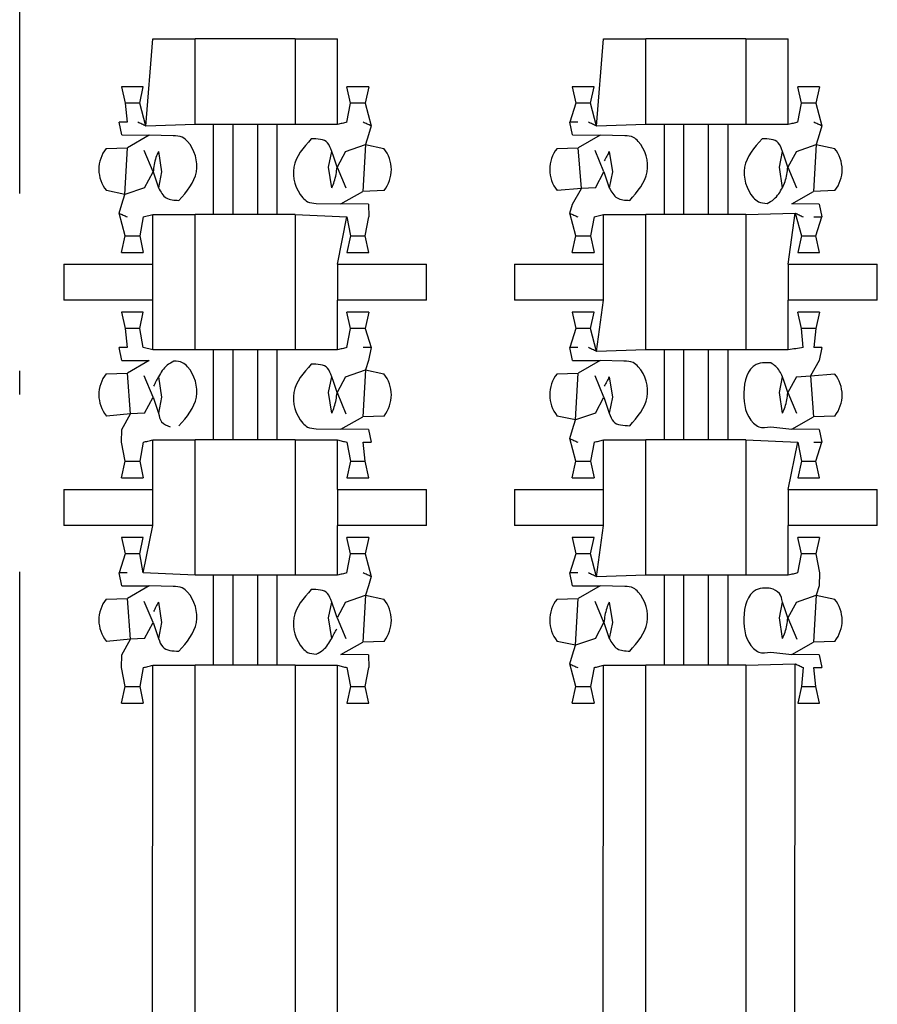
# Model space of a CAD drawing. Header units: millimetres. Extents: x 618 to 1482, y 17 to 575.
# Tile 35 of 90: x 988.7 to 992.33, y 251.52 to 255.68. Entities that reach past the tile are written whole.
import ezdxf

# ---------------------------------------------------------------- set-up
doc = ezdxf.new("R2010")
doc.units = ezdxf.units.MM
doc.linetypes.add('DOT_CENTER', pattern=[14, 12, -1, 0, -1])
doc.layers.add('1', color=7, linetype='Continuous')

# ---------------------------------------------------------------- blocks, each defined once
blk = doc.blocks.new('cu_bee7s_cca__41', base_point=(1238.7621, 264.915))
at = {"color": 124, "linetype": 'Continuous'}
for p, q in [((1318.9784, 340.3116), (1319.0177, 340.8031)), ((1319.2564, 340.3205), (1319.2564, 340.8031)), ((1319.8205, 340.8031), (1319.8205, 340.3205)), ((1320.0591, 340.3205), (1320.0591, 340.8031)), ((1321.5184, 340.3116), (1321.5577, 340.8031)), ((1321.7964, 340.3205), (1321.7964, 340.8031)), ((1322.3605, 340.8031), (1322.3605, 340.3205)), ((1322.5991, 340.3205), (1322.5991, 340.8031)), ((1318.9444, 340.4403), (1318.8625, 340.4406)), ((1320.2144, 340.4406), (1320.1325, 340.4403)), ((1321.4844, 340.4403), (1321.4025, 340.4406)), ((1322.7544, 340.4406), (1322.6725, 340.4403)), ((1319.4686, 340.3205), (1319.4686, 339.8125)), ((1319.6083, 340.3205), (1319.6083, 339.8125)), ((1322.0086, 340.3205), (1322.0086, 339.8125)), ((1322.1483, 340.3205), (1322.1483, 339.8125)), ((1318.8605, 339.9254), (1318.8758, 340.1895)), ((1320.2164, 340.2076), (1320.201, 339.9435)), ((1321.4336, 339.96), (1321.4158, 340.1895)), ((1322.7564, 340.2076), (1322.741, 339.9435)), ((1319.0177, 339.5331), (1319.0177, 339.8125)), ((1319.2564, 339.0505), (1319.2564, 339.8125)), ((1319.8205, 339.8125), (1319.8205, 339.0505)), ((1320.0591, 339.5331), (1320.112, 339.7998)), ((1321.5577, 339.5331), (1321.5577, 339.8125)), ((1321.7964, 339.0505), (1321.7964, 339.8125)), ((1322.3605, 339.8125), (1322.3605, 339.0505)), ((1322.5991, 339.5331), (1322.6385, 339.8214)), ((1318.8625, 339.6924), (1318.9444, 339.6927)), ((1320.1325, 339.6927), (1320.2144, 339.6924)), ((1321.4025, 339.6924), (1321.4844, 339.6927)), ((1322.6725, 339.6927), (1322.7544, 339.6924)), ((1318.5163, 339.5331), (1318.5163, 339.3299)), ((1319.0177, 339.3299), (1319.0177, 339.5331)), ((1320.0591, 339.5331), (1320.0591, 339.3299)), ((1320.5606, 339.3299), (1320.5606, 339.5331)), ((1321.0563, 339.5331), (1321.0563, 339.3299)), ((1321.5577, 339.3299), (1321.5577, 339.5331)), ((1322.5991, 339.5331), (1322.5991, 339.3299)), ((1323.1006, 339.3299), (1323.1006, 339.5331)), ((1319.0177, 339.0505), (1319.0177, 339.3299)), ((1320.0591, 339.0505), (1320.0591, 339.3299)), ((1321.5184, 339.0416), (1321.5577, 339.3299)), ((1322.5991, 339.0505), (1322.5991, 339.3299)), ((1318.9444, 339.1703), (1318.8625, 339.1706)), ((1320.2144, 339.1706), (1320.1325, 339.1703)), ((1321.4844, 339.1703), (1321.4025, 339.1706)), ((1322.7544, 339.1706), (1322.6725, 339.1703)), ((1319.4686, 339.0505), (1319.4686, 338.5425)), ((1319.6083, 339.0505), (1319.6083, 338.5425)), ((1322.0086, 339.0505), (1322.0086, 338.5425)), ((1322.1483, 339.0505), (1322.1483, 338.5425)), ((1320.2164, 338.9376), (1320.201, 338.6735)), ((1318.8936, 338.69), (1318.8758, 338.9195)), ((1321.4005, 338.6554), (1321.4158, 338.9195)), ((1322.7233, 338.903), (1322.741, 338.6735)), ((1319.0177, 338.2631), (1319.0177, 338.5425)), ((1319.2564, 337.7805), (1319.2564, 338.5425)), ((1319.8205, 338.5425), (1319.8205, 337.7805)), ((1320.0591, 338.2631), (1320.0591, 338.5425)), ((1321.5577, 338.2631), (1321.5577, 338.5425)), ((1321.7964, 337.7805), (1321.7964, 338.5425)), ((1322.3605, 338.5425), (1322.3605, 337.7805)), ((1322.5991, 338.2631), (1322.652, 338.5298)), ((1318.8625, 338.4224), (1318.9444, 338.4227)), ((1320.1325, 338.4227), (1320.2144, 338.4224)), ((1321.4025, 338.4224), (1321.4844, 338.4227)), ((1322.6725, 338.4227), (1322.7544, 338.4224)), ((1318.5163, 338.2631), (1318.5163, 338.0599)), ((1319.0177, 338.0599), (1319.0177, 338.2631)), ((1320.0591, 338.2631), (1320.0591, 338.0599)), ((1320.5606, 338.0599), (1320.5606, 338.2631)), ((1321.0563, 338.2631), (1321.0563, 338.0599)), ((1321.5577, 338.0599), (1321.5577, 338.2631)), ((1322.5991, 338.2631), (1322.5991, 338.0599)), ((1323.1006, 338.0599), (1323.1006, 338.2631)), ((1318.9649, 337.7932), (1319.0177, 338.0599)), ((1320.0591, 337.7805), (1320.0591, 338.0599)), ((1321.5184, 337.7716), (1321.5577, 338.0599)), ((1322.5991, 337.7805), (1322.5991, 338.0599)), ((1318.9444, 337.9003), (1318.8625, 337.9006)), ((1320.2144, 337.9006), (1320.1325, 337.9003)), ((1321.4844, 337.9003), (1321.4025, 337.9006)), ((1322.7544, 337.9006), (1322.6725, 337.9003)), ((1319.4686, 337.7805), (1319.4686, 337.2725)), ((1319.6083, 337.7805), (1319.6083, 337.2725)), ((1322.0086, 337.7805), (1322.0086, 337.2725)), ((1322.1483, 337.7805), (1322.1483, 337.2725)), ((1320.2164, 337.6676), (1320.201, 337.4035)), ((1322.7564, 337.6676), (1322.741, 337.4035)), ((1318.8936, 337.42), (1318.8758, 337.6495)), ((1321.4005, 337.3854), (1321.4158, 337.6495)), ((1318.9784, 293.3216), (1319.0177, 337.2725)), ((1319.2564, 293.3305), (1319.2564, 337.2725)), ((1319.8205, 337.2725), (1319.8205, 293.3305)), ((1320.0591, 293.3305), (1320.0591, 337.2725)), ((1321.5184, 293.3216), (1321.5577, 337.2725)), ((1321.7964, 293.3305), (1321.7964, 337.2725)), ((1322.3605, 337.2725), (1322.3605, 293.3305)), ((1322.5991, 293.3305), (1322.6385, 337.2814)), ((1318.8625, 337.1524), (1318.9444, 337.1527)), ((1320.1325, 337.1527), (1320.2144, 337.1524)), ((1321.4025, 337.1524), (1321.4844, 337.1527)), ((1322.6725, 337.1527), (1322.7544, 337.1524))]:
    blk.add_line(p, q, dxfattribs=at)
at = {"color": 7, "linetype": 'Continuous'}
for p, q in [((1319.0177, 340.8031), (1319.2564, 340.8031)), ((1319.8205, 340.8031), (1319.2564, 340.8031)), ((1319.8205, 340.8031), (1320.0591, 340.8031)), ((1321.5577, 340.8031), (1321.7964, 340.8031)), ((1322.3605, 340.8031), (1321.7964, 340.8031)), ((1322.3605, 340.8031), (1322.5991, 340.8031)), ((1318.9649, 340.5333), (1318.842, 340.5333)), ((1318.842, 340.5333), (1318.8625, 340.4406)), ((1318.9444, 340.4403), (1318.9649, 340.5333)), ((1320.1325, 340.4403), (1320.112, 340.5333)), ((1320.2349, 340.5333), (1320.112, 340.5333)), ((1320.2349, 340.5333), (1320.2144, 340.4406)), ((1321.382, 340.5333), (1321.4025, 340.4406)), ((1321.5049, 340.5333), (1321.382, 340.5333)), ((1321.4844, 340.4403), (1321.5049, 340.5333)), ((1322.6725, 340.4403), (1322.652, 340.5333)), ((1322.7749, 340.5333), (1322.652, 340.5333)), ((1322.7749, 340.5333), (1322.7544, 340.4406)), ((1318.8625, 340.4406), (1318.8734, 340.3332)), ((1318.9784, 340.3116), (1318.9444, 340.4403)), ((1320.112, 340.3332), (1320.1325, 340.4403)), ((1320.2144, 340.4406), (1320.2484, 340.3131)), ((1321.4025, 340.4406), (1321.3685, 340.3332)), ((1321.5184, 340.3116), (1321.4844, 340.4403)), ((1322.652, 340.3332), (1322.6725, 340.4403)), ((1322.7544, 340.4406), (1322.7884, 340.3131)), ((1318.8433, 340.2612), (1318.8285, 340.3332)), ((1321.3833, 340.2612), (1321.3685, 340.3332)), ((1319.2564, 340.3205), (1318.9784, 340.3116)), ((1319.3594, 340.3205), (1319.2564, 340.3205)), ((1319.4686, 340.3205), (1319.3594, 340.3205)), ((1319.3594, 340.3205), (1319.3594, 339.8125)), ((1319.6083, 340.3205), (1319.4686, 340.3205)), ((1319.7175, 340.3205), (1319.6083, 340.3205)), ((1319.8205, 340.3205), (1319.7175, 340.3205)), ((1319.7175, 340.3205), (1319.7175, 339.8125)), ((1320.0591, 340.3205), (1319.8205, 340.3205)), ((1320.2484, 340.3131), (1320.2335, 340.2612)), ((1321.7964, 340.3205), (1321.5184, 340.3116)), ((1321.8994, 340.3205), (1321.7964, 340.3205)), ((1322.0086, 340.3205), (1321.8994, 340.3205)), ((1321.8994, 340.3205), (1321.8994, 339.8125)), ((1322.1483, 340.3205), (1322.0086, 340.3205)), ((1322.2575, 340.3205), (1322.1483, 340.3205)), ((1322.3605, 340.3205), (1322.2575, 340.3205)), ((1322.2575, 340.3205), (1322.2575, 339.8125)), ((1322.5991, 340.3205), (1322.3605, 340.3205)), ((1322.7884, 340.3131), (1322.7735, 340.2612)), ((1318.8433, 340.2612), (1318.9986, 340.2596)), ((1318.9986, 340.2596), (1318.8758, 340.1895)), ((1319.133, 340.2568), (1318.9986, 340.2596)), ((1320.2335, 340.2612), (1320.2164, 340.2076)), ((1321.3833, 340.2612), (1321.5386, 340.2596)), ((1321.5386, 340.2596), (1321.4158, 340.1895)), ((1321.6775, 340.2573), (1321.5386, 340.2596)), ((1322.7735, 340.2612), (1322.7564, 340.2076)), ((1318.7558, 340.1855), (1318.8758, 340.1895)), ((1319.0202, 340.053), (1318.97, 340.173)), ((1319.0504, 340.1689), (1319.068, 340.053)), ((1320.0089, 340.08), (1320.0264, 340.1689)), ((1320.1047, 340.1689), (1320.0567, 340.08)), ((1320.1047, 340.1689), (1320.2164, 340.2076)), ((1320.2164, 340.2076), (1320.3203, 340.1855)), ((1321.2958, 340.1855), (1321.4158, 340.1895)), ((1321.5602, 340.053), (1321.51, 340.173)), ((1321.5904, 340.1689), (1321.608, 340.053)), ((1322.5489, 340.08), (1322.5664, 340.1689)), ((1322.6447, 340.1689), (1322.5967, 340.08)), ((1322.6447, 340.1689), (1322.7564, 340.2076)), ((1322.7564, 340.2076), (1322.8603, 340.1855)), ((1318.9722, 339.9641), (1319.0202, 340.053)), ((1319.068, 340.053), (1319.0504, 339.9641)), ((1320.0264, 339.9641), (1320.0089, 340.08)), ((1320.0567, 340.08), (1320.1051, 339.9641)), ((1321.5122, 339.9641), (1321.5602, 340.053)), ((1321.608, 340.053), (1321.5904, 339.9641)), ((1322.5664, 339.9641), (1322.5489, 340.08)), ((1322.5967, 340.08), (1322.6451, 339.9641)), ((1318.8605, 339.9254), (1318.7566, 339.9475)), ((1318.9722, 339.9641), (1318.8605, 339.9254)), ((1320.0783, 339.8734), (1320.201, 339.9435)), ((1320.3211, 339.9475), (1320.201, 339.9435)), ((1321.4336, 339.96), (1321.2966, 339.9475)), ((1321.3833, 339.8718), (1321.4336, 339.96)), ((1321.5122, 339.9641), (1321.4336, 339.96)), ((1322.6183, 339.8734), (1322.741, 339.9435)), ((1322.8611, 339.9475), (1322.741, 339.9435)), ((1318.8433, 339.8718), (1318.8605, 339.9254)), ((1318.8285, 339.8199), (1318.8433, 339.8718)), ((1319.9394, 339.8757), (1320.0783, 339.8734)), ((1320.2335, 339.8718), (1320.0783, 339.8734)), ((1320.2335, 339.8718), (1320.2349, 339.7998)), ((1321.3685, 339.8199), (1321.3833, 339.8718)), ((1322.7735, 339.8718), (1322.6183, 339.8734)), ((1322.7735, 339.8718), (1322.7884, 339.7998)), ((1318.8625, 339.6924), (1318.8285, 339.8199)), ((1318.9649, 339.7998), (1318.9444, 339.6927)), ((1318.9649, 339.7998), (1319.0177, 339.8125)), ((1319.0177, 339.8125), (1319.2564, 339.8125)), ((1319.3594, 339.8125), (1319.2564, 339.8125)), ((1319.4686, 339.8125), (1319.3594, 339.8125)), ((1319.6083, 339.8125), (1319.4686, 339.8125)), ((1319.7175, 339.8125), (1319.6083, 339.8125)), ((1319.8205, 339.8125), (1319.7175, 339.8125)), ((1319.8205, 339.8125), (1320.112, 339.7998)), ((1320.112, 339.7998), (1320.1325, 339.6927)), ((1320.2144, 339.6924), (1320.2349, 339.7998)), ((1321.4025, 339.6924), (1321.3685, 339.8199)), ((1321.5049, 339.7998), (1321.4844, 339.6927)), ((1321.5049, 339.7998), (1321.5577, 339.8125)), ((1321.5577, 339.8125), (1321.7964, 339.8125)), ((1321.8994, 339.8125), (1321.7964, 339.8125)), ((1322.0086, 339.8125), (1321.8994, 339.8125)), ((1322.1483, 339.8125), (1322.0086, 339.8125)), ((1322.2575, 339.8125), (1322.1483, 339.8125)), ((1322.3605, 339.8125), (1322.2575, 339.8125)), ((1322.3605, 339.8125), (1322.6385, 339.8214)), ((1322.6385, 339.8214), (1322.6725, 339.6927)), ((1322.7544, 339.6924), (1322.7884, 339.7998)), ((1318.842, 339.5997), (1318.8625, 339.6924)), ((1318.9444, 339.6927), (1318.9649, 339.5997)), ((1320.1325, 339.6927), (1320.112, 339.5997)), ((1320.2349, 339.5997), (1320.2144, 339.6924)), ((1321.382, 339.5997), (1321.4025, 339.6924)), ((1321.4844, 339.6927), (1321.5049, 339.5997)), ((1322.6725, 339.6927), (1322.652, 339.5997)), ((1322.7749, 339.5997), (1322.7544, 339.6924)), ((1318.842, 339.5997), (1318.9649, 339.5997)), ((1320.112, 339.5997), (1320.2349, 339.5997)), ((1321.382, 339.5997), (1321.5049, 339.5997)), ((1322.652, 339.5997), (1322.7749, 339.5997)), ((1318.5163, 339.5331), (1319.0177, 339.5331)), ((1320.0591, 339.5331), (1320.5606, 339.5331)), ((1321.0563, 339.5331), (1321.5577, 339.5331)), ((1322.5991, 339.5331), (1323.1006, 339.5331)), ((1319.0177, 339.3299), (1318.5163, 339.3299)), ((1320.5606, 339.3299), (1320.0591, 339.3299)), ((1321.5577, 339.3299), (1321.0563, 339.3299)), ((1323.1006, 339.3299), (1322.5991, 339.3299)), ((1318.9649, 339.2633), (1318.842, 339.2633)), ((1318.842, 339.2633), (1318.8625, 339.1706)), ((1318.9444, 339.1703), (1318.9649, 339.2633)), ((1320.1325, 339.1703), (1320.112, 339.2633)), ((1320.2349, 339.2633), (1320.112, 339.2633)), ((1320.2349, 339.2633), (1320.2144, 339.1706)), ((1321.382, 339.2633), (1321.4025, 339.1706)), ((1321.5049, 339.2633), (1321.382, 339.2633)), ((1321.4844, 339.1703), (1321.5049, 339.2633)), ((1322.7749, 339.2633), (1322.652, 339.2633)), ((1322.6725, 339.1703), (1322.652, 339.2633)), ((1322.7749, 339.2633), (1322.7544, 339.1706)), ((1318.8625, 339.1706), (1318.8734, 339.0632)), ((1318.9649, 339.0632), (1318.9444, 339.1703)), ((1320.112, 339.0632), (1320.1325, 339.1703)), ((1320.2144, 339.1706), (1320.2489, 339.0632)), ((1321.4025, 339.1706), (1321.3685, 339.0632)), ((1321.5184, 339.0416), (1321.4844, 339.1703)), ((1322.6833, 339.0632), (1322.6725, 339.1703)), ((1322.7544, 339.1706), (1322.7435, 339.0632)), ((1318.8433, 338.9912), (1318.8285, 339.0632)), ((1319.0177, 339.0505), (1318.9649, 339.0632)), ((1319.2564, 339.0505), (1319.0177, 339.0505)), ((1319.3594, 339.0505), (1319.2564, 339.0505)), ((1319.4686, 339.0505), (1319.3594, 339.0505)), ((1319.3594, 339.0505), (1319.3594, 338.5425)), ((1319.6083, 339.0505), (1319.4686, 339.0505)), ((1319.7175, 339.0505), (1319.6083, 339.0505)), ((1319.7175, 339.0505), (1319.7175, 338.5425)), ((1319.8205, 339.0505), (1319.7175, 339.0505)), ((1320.0591, 339.0505), (1319.8205, 339.0505)), ((1320.2489, 339.0632), (1320.2335, 338.9912)), ((1321.3833, 338.9912), (1321.3685, 339.0632)), ((1321.7964, 339.0505), (1321.5184, 339.0416)), ((1321.8994, 339.0505), (1321.7964, 339.0505)), ((1322.0086, 339.0505), (1321.8994, 339.0505)), ((1321.8994, 339.0505), (1321.8994, 338.5425)), ((1322.1483, 339.0505), (1322.0086, 339.0505)), ((1322.2575, 339.0505), (1322.1483, 339.0505)), ((1322.3605, 339.0505), (1322.2575, 339.0505)), ((1322.2575, 339.0505), (1322.2575, 338.5425)), ((1322.5991, 339.0505), (1322.3605, 339.0505)), ((1322.7889, 339.0632), (1322.7735, 338.9912)), ((1318.8433, 338.9912), (1318.9986, 338.9896)), ((1318.9986, 338.9896), (1318.8758, 338.9195)), ((1320.1047, 338.8989), (1320.2164, 338.9376)), ((1320.2335, 338.9912), (1320.2164, 338.9376)), ((1320.2164, 338.9376), (1320.3203, 338.9155)), ((1321.3833, 338.9912), (1321.5386, 338.9896)), ((1321.5386, 338.9896), (1321.4158, 338.9195)), ((1321.673, 338.9868), (1321.5386, 338.9896)), ((1322.7735, 338.9912), (1322.7233, 338.903)), ((1318.7558, 338.9155), (1318.8758, 338.9195)), ((1319.0202, 338.783), (1318.97, 338.903)), ((1319.0504, 338.8989), (1319.068, 338.783)), ((1320.0089, 338.81), (1320.0264, 338.8989)), ((1320.1047, 338.8989), (1320.0567, 338.81)), ((1321.2958, 338.9155), (1321.4158, 338.9195)), ((1321.5602, 338.783), (1321.51, 338.903)), ((1321.5904, 338.8989), (1321.608, 338.783)), ((1322.5489, 338.81), (1322.5664, 338.8989)), ((1322.6447, 338.8989), (1322.5967, 338.81)), ((1322.6447, 338.8989), (1322.7233, 338.903)), ((1322.7233, 338.903), (1322.8603, 338.9155)), ((1318.9722, 338.6941), (1319.0202, 338.783)), ((1319.068, 338.783), (1319.0504, 338.6941)), ((1320.0264, 338.6941), (1320.0089, 338.81)), ((1320.0567, 338.81), (1320.1069, 338.69)), ((1321.5122, 338.6941), (1321.5602, 338.783)), ((1321.608, 338.783), (1321.5904, 338.6941)), ((1322.5664, 338.6941), (1322.5489, 338.81)), ((1322.5967, 338.81), (1322.6451, 338.6941)), ((1318.8936, 338.69), (1318.7566, 338.6775)), ((1318.8433, 338.6018), (1318.8936, 338.69)), ((1318.9722, 338.6941), (1318.8936, 338.69)), ((1320.0783, 338.6034), (1320.201, 338.6735)), ((1320.3211, 338.6775), (1320.201, 338.6735)), ((1321.4005, 338.6554), (1321.2966, 338.6775)), ((1321.5122, 338.6941), (1321.4005, 338.6554)), ((1322.6183, 338.6034), (1322.741, 338.6735)), ((1322.8611, 338.6775), (1322.741, 338.6735)), ((1319.9394, 338.6057), (1320.0783, 338.6034)), ((1321.3833, 338.6018), (1321.4005, 338.6554)), ((1322.4999, 338.6167), (1322.6183, 338.6034)), ((1318.842, 338.5298), (1318.8433, 338.6018)), ((1320.2335, 338.6018), (1320.0783, 338.6034)), ((1320.2335, 338.6018), (1320.2484, 338.5298)), ((1321.3685, 338.5499), (1321.3833, 338.6018)), ((1321.4025, 338.4224), (1321.3685, 338.5499)), ((1322.7735, 338.6018), (1322.6183, 338.6034)), ((1322.7735, 338.6018), (1322.7884, 338.5298)), ((1318.8625, 338.4224), (1318.842, 338.5298)), ((1318.9649, 338.5298), (1318.9444, 338.4227)), ((1319.0177, 338.5425), (1319.2564, 338.5425)), ((1319.3594, 338.5425), (1319.2564, 338.5425)), ((1319.4686, 338.5425), (1319.3594, 338.5425)), ((1319.6083, 338.5425), (1319.4686, 338.5425)), ((1319.7175, 338.5425), (1319.6083, 338.5425)), ((1319.8205, 338.5425), (1319.7175, 338.5425)), ((1319.8205, 338.5425), (1320.0591, 338.5425)), ((1320.112, 338.5298), (1320.1325, 338.4227)), ((1320.2144, 338.4224), (1320.2035, 338.5298)), ((1321.5049, 338.5298), (1321.4844, 338.4227)), ((1321.5577, 338.5425), (1321.7964, 338.5425)), ((1321.8994, 338.5425), (1321.7964, 338.5425)), ((1322.0086, 338.5425), (1321.8994, 338.5425)), ((1322.1483, 338.5425), (1322.0086, 338.5425)), ((1322.2575, 338.5425), (1322.1483, 338.5425)), ((1322.3605, 338.5425), (1322.2575, 338.5425)), ((1322.3605, 338.5425), (1322.652, 338.5298)), ((1322.652, 338.5298), (1322.6725, 338.4227)), ((1322.7544, 338.4224), (1322.7884, 338.5298)), ((1318.842, 338.3297), (1318.8625, 338.4224)), ((1318.9444, 338.4227), (1318.9649, 338.3297)), ((1320.1325, 338.4227), (1320.112, 338.3297)), ((1320.2349, 338.3297), (1320.2144, 338.4224)), ((1321.382, 338.3297), (1321.4025, 338.4224)), ((1321.4844, 338.4227), (1321.5049, 338.3297)), ((1322.6725, 338.4227), (1322.652, 338.3297)), ((1322.7749, 338.3297), (1322.7544, 338.4224)), ((1318.842, 338.3297), (1318.9649, 338.3297)), ((1320.112, 338.3297), (1320.2349, 338.3297)), ((1321.382, 338.3297), (1321.5049, 338.3297)), ((1322.652, 338.3297), (1322.7749, 338.3297)), ((1318.5163, 338.2631), (1319.0177, 338.2631)), ((1320.0591, 338.2631), (1320.5606, 338.2631)), ((1321.0563, 338.2631), (1321.5577, 338.2631)), ((1322.5991, 338.2631), (1323.1006, 338.2631)), ((1319.0177, 338.0599), (1318.5163, 338.0599)), ((1320.5606, 338.0599), (1320.0591, 338.0599)), ((1321.5577, 338.0599), (1321.0563, 338.0599)), ((1323.1006, 338.0599), (1322.5991, 338.0599)), ((1318.842, 337.9933), (1318.8625, 337.9006)), ((1318.9649, 337.9933), (1318.842, 337.9933)), ((1318.9444, 337.9003), (1318.9649, 337.9933)), ((1320.1325, 337.9003), (1320.112, 337.9933)), ((1320.2349, 337.9933), (1320.112, 337.9933)), ((1320.2349, 337.9933), (1320.2144, 337.9006)), ((1321.382, 337.9933), (1321.4025, 337.9006)), ((1321.5049, 337.9933), (1321.382, 337.9933)), ((1321.4844, 337.9003), (1321.5049, 337.9933)), ((1322.6725, 337.9003), (1322.652, 337.9933)), ((1322.7749, 337.9933), (1322.652, 337.9933)), ((1322.7749, 337.9933), (1322.7544, 337.9006)), ((1318.8625, 337.9006), (1318.8285, 337.7932)), ((1318.9649, 337.7932), (1318.9444, 337.9003)), ((1320.112, 337.7932), (1320.1325, 337.9003)), ((1320.2144, 337.9006), (1320.2484, 337.7731)), ((1321.4025, 337.9006), (1321.3685, 337.7932)), ((1321.5184, 337.7716), (1321.4844, 337.9003)), ((1322.652, 337.7932), (1322.6725, 337.9003)), ((1322.7544, 337.9006), (1322.7749, 337.7932)), ((1318.8433, 337.7212), (1318.8285, 337.7932)), ((1319.2564, 337.7805), (1318.9649, 337.7932)), ((1319.3594, 337.7805), (1319.2564, 337.7805)), ((1319.4686, 337.7805), (1319.3594, 337.7805)), ((1319.3594, 337.7805), (1319.3594, 337.2725)), ((1319.6083, 337.7805), (1319.4686, 337.7805)), ((1319.7175, 337.7805), (1319.6083, 337.7805)), ((1319.7175, 337.7805), (1319.7175, 337.2725)), ((1319.8205, 337.7805), (1319.7175, 337.7805)), ((1320.0591, 337.7805), (1319.8205, 337.7805)), ((1320.2484, 337.7731), (1320.2335, 337.7212)), ((1321.3833, 337.7212), (1321.3685, 337.7932)), ((1321.7964, 337.7805), (1321.5184, 337.7716)), ((1321.8994, 337.7805), (1321.7964, 337.7805)), ((1322.0086, 337.7805), (1321.8994, 337.7805)), ((1321.8994, 337.7805), (1321.8994, 337.2725)), ((1322.1483, 337.7805), (1322.0086, 337.7805)), ((1322.2575, 337.7805), (1322.1483, 337.7805)), ((1322.3605, 337.7805), (1322.2575, 337.7805)), ((1322.2575, 337.7805), (1322.2575, 337.2725)), ((1322.5991, 337.7805), (1322.3605, 337.7805)), ((1322.7749, 337.7932), (1322.7735, 337.7212)), ((1318.8433, 337.7212), (1318.9986, 337.7196)), ((1318.9986, 337.7196), (1318.8758, 337.6495)), ((1319.133, 337.7168), (1318.9986, 337.7196)), ((1320.2335, 337.7212), (1320.2164, 337.6676)), ((1321.3833, 337.7212), (1321.5386, 337.7196)), ((1321.5386, 337.7196), (1321.4158, 337.6495)), ((1321.6775, 337.7173), (1321.5386, 337.7196)), ((1322.7735, 337.7212), (1322.7564, 337.6676)), ((1320.1047, 337.6289), (1320.2164, 337.6676)), ((1320.2164, 337.6676), (1320.3203, 337.6455)), ((1322.6447, 337.6289), (1322.7564, 337.6676)), ((1322.7564, 337.6676), (1322.8603, 337.6455)), ((1318.7558, 337.6455), (1318.8758, 337.6495)), ((1319.0202, 337.513), (1318.97, 337.633)), ((1319.0504, 337.6289), (1319.068, 337.513)), ((1320.0089, 337.54), (1320.0264, 337.6289)), ((1320.1047, 337.6289), (1320.0567, 337.54)), ((1321.2958, 337.6455), (1321.4158, 337.6495)), ((1321.5602, 337.513), (1321.51, 337.633)), ((1321.5904, 337.6289), (1321.608, 337.513)), ((1322.5489, 337.54), (1322.5664, 337.6289)), ((1322.6447, 337.6289), (1322.5967, 337.54)), ((1318.9722, 337.4241), (1319.0202, 337.513)), ((1319.068, 337.513), (1319.0504, 337.4241)), ((1320.0264, 337.4241), (1320.0089, 337.54)), ((1320.0567, 337.54), (1320.1051, 337.4241)), ((1321.5122, 337.4241), (1321.5602, 337.513)), ((1321.608, 337.513), (1321.5904, 337.4241)), ((1322.5664, 337.4241), (1322.5489, 337.54)), ((1322.5967, 337.54), (1322.6469, 337.42)), ((1318.8936, 337.42), (1318.7566, 337.4075)), ((1318.8433, 337.3318), (1318.8936, 337.42)), ((1318.9722, 337.4241), (1318.8936, 337.42)), ((1320.0783, 337.3334), (1320.201, 337.4035)), ((1320.3211, 337.4075), (1320.201, 337.4035)), ((1321.4005, 337.3854), (1321.2966, 337.4075)), ((1321.3833, 337.3318), (1321.4005, 337.3854)), ((1321.5122, 337.4241), (1321.4005, 337.3854)), ((1322.6183, 337.3334), (1322.741, 337.4035)), ((1322.8611, 337.4075), (1322.741, 337.4035)), ((1318.842, 337.2598), (1318.8433, 337.3318)), ((1320.2335, 337.3318), (1320.0783, 337.3334)), ((1320.2335, 337.3318), (1320.2349, 337.2598)), ((1321.3685, 337.2799), (1321.3833, 337.3318)), ((1322.4999, 337.3467), (1322.6183, 337.3334)), ((1322.7735, 337.3318), (1322.6183, 337.3334)), ((1322.7735, 337.3318), (1322.7884, 337.2598)), ((1319.0177, 337.2725), (1319.2564, 337.2725)), ((1319.3594, 337.2725), (1319.2564, 337.2725)), ((1319.4686, 337.2725), (1319.3594, 337.2725)), ((1319.6083, 337.2725), (1319.4686, 337.2725)), ((1319.7175, 337.2725), (1319.6083, 337.2725)), ((1319.8205, 337.2725), (1319.7175, 337.2725)), ((1319.8205, 337.2725), (1320.0591, 337.2725)), ((1321.4025, 337.1524), (1321.3685, 337.2799)), ((1321.5577, 337.2725), (1321.7964, 337.2725)), ((1321.8994, 337.2725), (1321.7964, 337.2725)), ((1322.0086, 337.2725), (1321.8994, 337.2725)), ((1322.1483, 337.2725), (1322.0086, 337.2725)), ((1322.2575, 337.2725), (1322.1483, 337.2725)), ((1322.3605, 337.2725), (1322.2575, 337.2725)), ((1322.3605, 337.2725), (1322.6385, 337.2814)), ((1318.8625, 337.1524), (1318.842, 337.2598)), ((1318.9649, 337.2598), (1318.9444, 337.1527)), ((1320.112, 337.2598), (1320.1325, 337.1527)), ((1320.2144, 337.1524), (1320.2349, 337.2598)), ((1321.5049, 337.2598), (1321.4844, 337.1527)), ((1322.6833, 337.2598), (1322.6725, 337.1527)), ((1322.7544, 337.1524), (1322.7435, 337.2598)), ((1318.842, 337.0597), (1318.8625, 337.1524)), ((1318.9444, 337.1527), (1318.9649, 337.0597)), ((1320.1325, 337.1527), (1320.112, 337.0597)), ((1320.2349, 337.0597), (1320.2144, 337.1524)), ((1321.382, 337.0597), (1321.4025, 337.1524)), ((1321.4844, 337.1527), (1321.5049, 337.0597)), ((1322.6725, 337.1527), (1322.652, 337.0597)), ((1322.7749, 337.0597), (1322.7544, 337.1524)), ((1318.842, 337.0597), (1318.9649, 337.0597)), ((1320.112, 337.0597), (1320.2349, 337.0597)), ((1321.382, 337.0597), (1321.5049, 337.0597)), ((1322.652, 337.0597), (1322.7749, 337.0597))]:
    blk.add_line(p, q, dxfattribs=at)
for centre, start, end in [((1318.905, 340.067), 141.5366, 218.8571), ((1320.1719, 340.066), 321.5366, 38.8571), ((1321.445, 340.067), 141.5366, 218.8571), ((1322.7119, 340.066), 321.5366, 38.8571), ((1318.905, 338.797), 141.5366, 218.8571), ((1320.1719, 338.796), 321.5366, 38.8571), ((1321.445, 338.797), 141.5366, 218.8571), ((1322.7119, 338.796), 321.5366, 38.8571), ((1318.905, 337.527), 141.5366, 218.8571), ((1320.1719, 337.526), 321.5366, 38.8571), ((1321.445, 337.527), 141.5366, 218.8571), ((1322.7119, 337.526), 321.5366, 38.8571)]:
    blk.add_arc(centre, 0.1905, start, end, dxfattribs=at)
for points in [[(1318.8734, 340.3332), (1318.866, 340.3332), (1318.851, 340.3332), (1318.836, 340.3332), (1318.8285, 340.3332)], [(1318.9784, 340.3116), (1318.9709, 340.3152), (1318.956, 340.3224), (1318.941, 340.3296), (1318.9336, 340.3332)], [(1320.112, 340.3332), (1320.1032, 340.3311), (1320.0856, 340.3268), (1320.068, 340.3226), (1320.0591, 340.3205)], [(1320.2484, 340.3131), (1320.2409, 340.3164), (1320.2259, 340.3231), (1320.2109, 340.3298), (1320.2035, 340.3332)], [(1321.4134, 340.3332), (1321.406, 340.3332), (1321.391, 340.3332), (1321.376, 340.3332), (1321.3685, 340.3332)], [(1321.5184, 340.3116), (1321.5109, 340.3152), (1321.496, 340.3224), (1321.481, 340.3296), (1321.4736, 340.3332)], [(1322.652, 340.3332), (1322.6432, 340.3311), (1322.6256, 340.3268), (1322.608, 340.3226), (1322.5991, 340.3205)], [(1322.7884, 340.3131), (1322.7809, 340.3164), (1322.7659, 340.3231), (1322.7509, 340.3298), (1322.7435, 340.3332)], [(1320.0567, 340.08), (1320.0517, 340.0948), (1320.0416, 340.1244), (1320.0315, 340.1541), (1320.0264, 340.1689)], [(1321.5904, 340.1689), (1321.5857, 340.16), (1321.5761, 340.1421), (1321.5665, 340.1242), (1321.5617, 340.1153)], [(1322.5967, 340.08), (1322.5917, 340.0948), (1322.5816, 340.1244), (1322.5715, 340.1541), (1322.5664, 340.1689)], [(1319.0202, 340.053), (1319.0252, 340.0382), (1319.0353, 340.0085), (1319.0454, 339.9789), (1319.0504, 339.9641)], [(1321.5602, 340.053), (1321.5652, 340.0382), (1321.5753, 340.0085), (1321.5854, 339.9789), (1321.5904, 339.9641)], [(1318.8285, 339.8199), (1318.836, 339.8165), (1318.851, 339.8098), (1318.866, 339.8031), (1318.8734, 339.7998)], [(1321.3685, 339.8199), (1321.376, 339.8165), (1321.391, 339.8098), (1321.406, 339.8031), (1321.4134, 339.7998)], [(1322.6385, 339.8214), (1322.646, 339.8178), (1322.6609, 339.8106), (1322.6758, 339.8034), (1322.6833, 339.7998)], [(1322.7435, 339.7998), (1322.7509, 339.7998), (1322.7659, 339.7998), (1322.7809, 339.7998), (1322.7884, 339.7998)], [(1318.8734, 339.0632), (1318.866, 339.0632), (1318.851, 339.0632), (1318.836, 339.0632), (1318.8285, 339.0632)], [(1320.112, 339.0632), (1320.1032, 339.0611), (1320.0856, 339.0568), (1320.068, 339.0526), (1320.0591, 339.0505)], [(1320.2489, 339.0632), (1320.2413, 339.0632), (1320.2262, 339.0632), (1320.211, 339.0632), (1320.2035, 339.0632)], [(1321.4134, 339.0632), (1321.406, 339.0632), (1321.391, 339.0632), (1321.376, 339.0632), (1321.3685, 339.0632)], [(1321.5184, 339.0416), (1321.5109, 339.0452), (1321.496, 339.0524), (1321.481, 339.0596), (1321.4736, 339.0632)], [(1322.6833, 339.0632), (1322.6693, 339.0611), (1322.6412, 339.0568), (1322.6132, 339.0526), (1322.5991, 339.0505)], [(1322.7889, 339.0632), (1322.7813, 339.0632), (1322.7662, 339.0632), (1322.751, 339.0632), (1322.7435, 339.0632)], [(1319.0504, 338.8989), (1319.0457, 338.89), (1319.0361, 338.8721), (1319.0265, 338.8542), (1319.0217, 338.8453)], [(1320.0567, 338.81), (1320.0517, 338.8248), (1320.0416, 338.8544), (1320.0315, 338.8841), (1320.0264, 338.8989)], [(1321.5904, 338.8989), (1321.5857, 338.89), (1321.5761, 338.8721), (1321.5665, 338.8542), (1321.5617, 338.8453)], [(1322.5967, 338.81), (1322.5917, 338.8248), (1322.5816, 338.8544), (1322.5715, 338.8841), (1322.5664, 338.8989)], [(1319.0202, 338.783), (1319.0252, 338.7682), (1319.0353, 338.7385), (1319.0454, 338.7089), (1319.0504, 338.6941)], [(1321.5602, 338.783), (1321.5652, 338.7682), (1321.5753, 338.7385), (1321.5854, 338.7089), (1321.5904, 338.6941)], [(1321.3685, 338.5499), (1321.376, 338.5465), (1321.391, 338.5398), (1321.406, 338.5331), (1321.4134, 338.5298)], [(1318.9649, 338.5298), (1318.9737, 338.5319), (1318.9913, 338.5361), (1319.0089, 338.5404), (1319.0177, 338.5425)], [(1320.0591, 338.5425), (1320.068, 338.5404), (1320.0856, 338.5361), (1320.1032, 338.5319), (1320.112, 338.5298)], [(1320.2035, 338.5298), (1320.2109, 338.5298), (1320.2259, 338.5298), (1320.2409, 338.5298), (1320.2484, 338.5298)], [(1321.5049, 338.5298), (1321.5137, 338.5319), (1321.5313, 338.5361), (1321.5489, 338.5404), (1321.5577, 338.5425)], [(1322.7435, 338.5298), (1322.7509, 338.5298), (1322.7659, 338.5298), (1322.7809, 338.5298), (1322.7884, 338.5298)], [(1318.8734, 337.7932), (1318.866, 337.7932), (1318.851, 337.7932), (1318.836, 337.7932), (1318.8285, 337.7932)], [(1320.112, 337.7932), (1320.1032, 337.7911), (1320.0856, 337.7868), (1320.068, 337.7826), (1320.0591, 337.7805)], [(1320.2484, 337.7731), (1320.2409, 337.7764), (1320.2259, 337.7831), (1320.2109, 337.7898), (1320.2035, 337.7932)], [(1321.4134, 337.7932), (1321.406, 337.7932), (1321.391, 337.7932), (1321.376, 337.7932), (1321.3685, 337.7932)], [(1321.5184, 337.7716), (1321.5109, 337.7752), (1321.496, 337.7824), (1321.481, 337.7896), (1321.4736, 337.7932)], [(1322.652, 337.7932), (1322.6432, 337.7911), (1322.6256, 337.7868), (1322.608, 337.7826), (1322.5991, 337.7805)], [(1319.0504, 337.6289), (1319.0457, 337.62), (1319.0361, 337.6021), (1319.0265, 337.5842), (1319.0217, 337.5753)], [(1320.0567, 337.54), (1320.0517, 337.5548), (1320.0416, 337.5844), (1320.0315, 337.6141), (1320.0264, 337.6289)], [(1322.5967, 337.54), (1322.5917, 337.5548), (1322.5816, 337.5844), (1322.5715, 337.6141), (1322.5664, 337.6289)], [(1319.0202, 337.513), (1319.0252, 337.4982), (1319.0353, 337.4685), (1319.0454, 337.4389), (1319.0504, 337.4241)], [(1321.5602, 337.513), (1321.5652, 337.4982), (1321.5753, 337.4685), (1321.5854, 337.4389), (1321.5904, 337.4241)], [(1320.0264, 337.4241), (1320.0312, 337.433), (1320.0408, 337.4509), (1320.0504, 337.4687), (1320.0552, 337.4777)], [(1318.9649, 337.2598), (1318.9737, 337.2619), (1318.9913, 337.2661), (1319.0089, 337.2704), (1319.0177, 337.2725)], [(1320.0591, 337.2725), (1320.068, 337.2704), (1320.0856, 337.2661), (1320.1032, 337.2619), (1320.112, 337.2598)], [(1321.3685, 337.2799), (1321.376, 337.2765), (1321.391, 337.2698), (1321.406, 337.2631), (1321.4134, 337.2598)], [(1321.5049, 337.2598), (1321.5137, 337.2619), (1321.5313, 337.2661), (1321.5489, 337.2704), (1321.5577, 337.2725)], [(1322.6385, 337.2814), (1322.646, 337.2778), (1322.6609, 337.2706), (1322.6758, 337.2634), (1322.6833, 337.2598)], [(1322.7435, 337.2598), (1322.7509, 337.2598), (1322.7659, 337.2598), (1322.7809, 337.2598), (1322.7884, 337.2598)]]:
    blk.add_open_spline(points, degree=3, dxfattribs=at)
for points, knots in [([(1319.1657, 339.8926), (1319.2096, 339.9426), (1319.295, 340.0399), (1319.2507, 340.1932), (1319.1823, 340.2556), (1319.1512, 340.2563), (1319.133, 340.2568)], [0, 0, 0, 0, 0.1887731, 0.3675248, 0.4050015, 0.4571963, 0.4571963, 0.4571963, 0.4571963]), ([(1319.9112, 340.2404), (1319.8673, 340.1904), (1319.7819, 340.0931), (1319.8261, 339.9402), (1319.8929, 339.879), (1319.9223, 339.8769), (1319.9394, 339.8757)], [0, 0, 0, 0, 0.1887731, 0.3675248, 0.4031059, 0.4527416, 0.4527416, 0.4527416, 0.4527416]), ([(1320.0264, 340.1689), (1320.0202, 340.1871), (1320.0031, 340.2373), (1319.947, 340.2392), (1319.9112, 340.2404)], [0, 0, 0, 0, 0.0538489, 0.1481704, 0.1481704, 0.1481704, 0.1481704]), ([(1321.7057, 339.8926), (1321.7496, 339.9425), (1321.835, 340.0398), (1321.7908, 340.1928), (1321.724, 340.254), (1321.6946, 340.2561), (1321.6775, 340.2573)], [0, 0, 0, 0, 0.1887731, 0.3675248, 0.4031059, 0.4527416, 0.4527416, 0.4527416, 0.4527416]), ([(1322.4512, 340.2404), (1322.4073, 340.1904), (1322.3219, 340.0931), (1322.3661, 339.9402), (1322.4329, 339.879), (1322.4623, 339.8769), (1322.4794, 339.8757)], [0, 0, 0, 0, 0.1887731, 0.3675248, 0.4031059, 0.4527416, 0.4527416, 0.4527416, 0.4527416]), ([(1322.5664, 340.1689), (1322.5602, 340.1871), (1322.5431, 340.2373), (1322.487, 340.2392), (1322.4512, 340.2404)], [0, 0, 0, 0, 0.0538489, 0.1481704, 0.1481704, 0.1481704, 0.1481704]), ([(1319.0504, 340.1689), (1319.0452, 340.1575), (1319.0284, 340.1209), (1319.0235, 340.0807), (1319.0202, 340.053)], [0, 0, 0, 0, 0.0375197, 0.1203421, 0.1203421, 0.1203421, 0.1203421]), ([(1320.0264, 339.9641), (1320.0317, 339.9755), (1320.0485, 340.0121), (1320.0534, 340.0523), (1320.0567, 340.08)], [0, 0, 0, 0, 0.0375197, 0.1203421, 0.1203421, 0.1203421, 0.1203421]), ([(1322.5664, 339.9641), (1322.5717, 339.9755), (1322.5885, 340.0121), (1322.5934, 340.0523), (1322.5967, 340.08)], [0, 0, 0, 0, 0.0375197, 0.1203421, 0.1203421, 0.1203421, 0.1203421]), ([(1319.0504, 339.9641), (1319.0629, 339.9412), (1319.0877, 339.8955), (1319.1397, 339.8936), (1319.1657, 339.8926)], [0, 0, 0, 0, 0.0725485, 0.1450571, 0.1450571, 0.1450571, 0.1450571]), ([(1321.5904, 339.9641), (1321.6029, 339.9412), (1321.6277, 339.8955), (1321.6797, 339.8936), (1321.7057, 339.8926)], [0, 0, 0, 0, 0.0725485, 0.1450571, 0.1450571, 0.1450571, 0.1450571]), ([(1322.4794, 339.8757), (1322.4931, 339.8829), (1322.5308, 339.9029), (1322.5526, 339.9403), (1322.5664, 339.9641)], [0, 0, 0, 0, 0.0457861, 0.1261433, 0.1261433, 0.1261433, 0.1261433]), ([(1319.1375, 338.9873), (1319.1238, 338.98), (1319.0861, 338.9601), (1319.0643, 338.9227), (1319.0504, 338.8989)], [0, 0, 0, 0, 0.0457861, 0.1261433, 0.1261433, 0.1261433, 0.1261433]), ([(1319.1657, 338.6226), (1319.2096, 338.6725), (1319.295, 338.7698), (1319.2508, 338.9228), (1319.184, 338.984), (1319.1546, 338.9861), (1319.1375, 338.9873)], [0, 0, 0, 0, 0.1887731, 0.3675248, 0.4031059, 0.4527416, 0.4527416, 0.4527416, 0.4527416]), ([(1319.9112, 338.9704), (1319.8673, 338.9204), (1319.7819, 338.8231), (1319.8261, 338.6702), (1319.8929, 338.609), (1319.9223, 338.6069), (1319.9394, 338.6057)], [0, 0, 0, 0, 0.1887731, 0.3675248, 0.4031059, 0.4527416, 0.4527416, 0.4527416, 0.4527416]), ([(1320.0264, 338.8989), (1320.0202, 338.9171), (1320.0031, 338.9673), (1319.947, 338.9692), (1319.9112, 338.9704)], [0, 0, 0, 0, 0.0538489, 0.1481704, 0.1481704, 0.1481704, 0.1481704]), ([(1321.7057, 338.6226), (1321.7496, 338.6726), (1321.835, 338.7699), (1321.7907, 338.9232), (1321.7223, 338.9856), (1321.6912, 338.9863), (1321.673, 338.9868)], [0, 0, 0, 0, 0.1887731, 0.3675248, 0.4050015, 0.4571963, 0.4571963, 0.4571963, 0.4571963]), ([(1322.4999, 338.9763), (1322.4888, 338.977), (1322.4613, 338.9788), (1322.3722, 338.9636), (1322.3333, 338.8006), (1322.3626, 338.6682), (1322.4405, 338.6066), (1322.4766, 338.6127), (1322.4999, 338.6167)], [0, 0, 0, 0, 0.0334485, 0.0831597, 0.255797, 0.4353733, 0.4721673, 0.5388293, 0.5388293, 0.5388293, 0.5388293]), ([(1322.5664, 338.8989), (1322.556, 338.9206), (1322.5405, 338.9529), (1322.51, 338.9705), (1322.4999, 338.9763)], [0, 0, 0, 0, 0.0696375, 0.1039546, 0.1039546, 0.1039546, 0.1039546]), ([(1320.0264, 338.6941), (1320.0317, 338.7055), (1320.0485, 338.7421), (1320.0534, 338.7823), (1320.0567, 338.81)], [0, 0, 0, 0, 0.0375197, 0.1203421, 0.1203421, 0.1203421, 0.1203421]), ([(1322.5664, 338.6941), (1322.5717, 338.7055), (1322.5885, 338.7421), (1322.5934, 338.7823), (1322.5967, 338.81)], [0, 0, 0, 0, 0.0375197, 0.1203421, 0.1203421, 0.1203421, 0.1203421]), ([(1319.0504, 338.6941), (1319.0542, 338.6759), (1319.0619, 338.6381), (1319.0981, 338.624), (1319.117, 338.6167)], [0, 0, 0, 0, 0.0521399, 0.108596, 0.108596, 0.108596, 0.108596]), ([(1321.5904, 338.6941), (1321.5967, 338.6759), (1321.6138, 338.6257), (1321.6699, 338.6238), (1321.7057, 338.6226)], [0, 0, 0, 0, 0.0538489, 0.1481704, 0.1481704, 0.1481704, 0.1481704]), ([(1319.1657, 337.3526), (1319.2096, 337.4026), (1319.295, 337.4999), (1319.2507, 337.6532), (1319.1823, 337.7156), (1319.1512, 337.7163), (1319.133, 337.7168)], [0, 0, 0, 0, 0.1887731, 0.3675248, 0.4050015, 0.4571963, 0.4571963, 0.4571963, 0.4571963]), ([(1321.7057, 337.3526), (1321.7496, 337.4025), (1321.835, 337.4998), (1321.7908, 337.6528), (1321.724, 337.714), (1321.6946, 337.7161), (1321.6775, 337.7173)], [0, 0, 0, 0, 0.1887731, 0.3675248, 0.4031059, 0.4527416, 0.4527416, 0.4527416, 0.4527416]), ([(1319.9112, 337.7004), (1319.8673, 337.6504), (1319.7819, 337.5531), (1319.8261, 337.4002), (1319.8929, 337.339), (1319.9223, 337.3369), (1319.9394, 337.3357)], [0, 0, 0, 0, 0.1887731, 0.3675248, 0.4031059, 0.4527416, 0.4527416, 0.4527416, 0.4527416]), ([(1320.0264, 337.6289), (1320.0202, 337.6471), (1320.0031, 337.6973), (1319.947, 337.6992), (1319.9112, 337.7004)], [0, 0, 0, 0, 0.0538489, 0.1481704, 0.1481704, 0.1481704, 0.1481704]), ([(1322.4999, 337.7063), (1322.4888, 337.707), (1322.4613, 337.7088), (1322.3722, 337.6936), (1322.3333, 337.5306), (1322.3626, 337.3982), (1322.4405, 337.3366), (1322.4766, 337.3427), (1322.4999, 337.3467)], [0, 0, 0, 0, 0.0334485, 0.0831597, 0.255797, 0.4353733, 0.4721673, 0.5388293, 0.5388293, 0.5388293, 0.5388293]), ([(1322.5664, 337.6289), (1322.5627, 337.6471), (1322.555, 337.6849), (1322.5188, 337.699), (1322.4999, 337.7063)], [0, 0, 0, 0, 0.0521399, 0.108596, 0.108596, 0.108596, 0.108596]), ([(1321.5904, 337.6289), (1321.5852, 337.6175), (1321.5684, 337.5809), (1321.5635, 337.5407), (1321.5602, 337.513)], [0, 0, 0, 0, 0.0375197, 0.1203421, 0.1203421, 0.1203421, 0.1203421]), ([(1322.5664, 337.4241), (1322.5717, 337.4355), (1322.5885, 337.4721), (1322.5934, 337.5123), (1322.5967, 337.54)], [0, 0, 0, 0, 0.0375197, 0.1203421, 0.1203421, 0.1203421, 0.1203421]), ([(1319.0504, 337.4241), (1319.0567, 337.4059), (1319.0738, 337.3557), (1319.1299, 337.3538), (1319.1657, 337.3526)], [0, 0, 0, 0, 0.0538489, 0.1481704, 0.1481704, 0.1481704, 0.1481704]), ([(1319.9394, 337.3357), (1319.9531, 337.3429), (1319.9908, 337.3629), (1320.0126, 337.4003), (1320.0264, 337.4241)], [0, 0, 0, 0, 0.0457861, 0.1261433, 0.1261433, 0.1261433, 0.1261433]), ([(1321.5904, 337.4241), (1321.6029, 337.4012), (1321.6277, 337.3555), (1321.6797, 337.3536), (1321.7057, 337.3526)], [0, 0, 0, 0, 0.0725485, 0.1450571, 0.1450571, 0.1450571, 0.1450571])]:
    blk.add_open_spline(points, degree=3, knots=knots, dxfattribs=at)
at = {"layer": '1', "color": 30, "linetype": 'DOT_CENTER'}
blk.add_line((1318.2684, 283.3991), (1318.2684, 346.3657), dxfattribs=at)
blk = doc.blocks.new('cu_ATCA-3671__43', base_point=(1219.8887, 250.575))
blk.add_blockref('cu_bee7s_cca__41', (1238.7621, 264.915))
blk = doc.blocks.new('FRONT1', base_point=(1393.5121, 426.04))
blk.add_blockref('cu_ATCA-3671__43', (1219.8887, 250.575))

msp = doc.modelspace()

# ---------------------------------------------------------------- block references
at = {"xscale": 0.75, "yscale": 0.75, "zscale": 0.75}
msp.add_blockref('FRONT1', (1045.1341, 319.53), dxfattribs=at)

doc.saveas('drawing.dxf')
